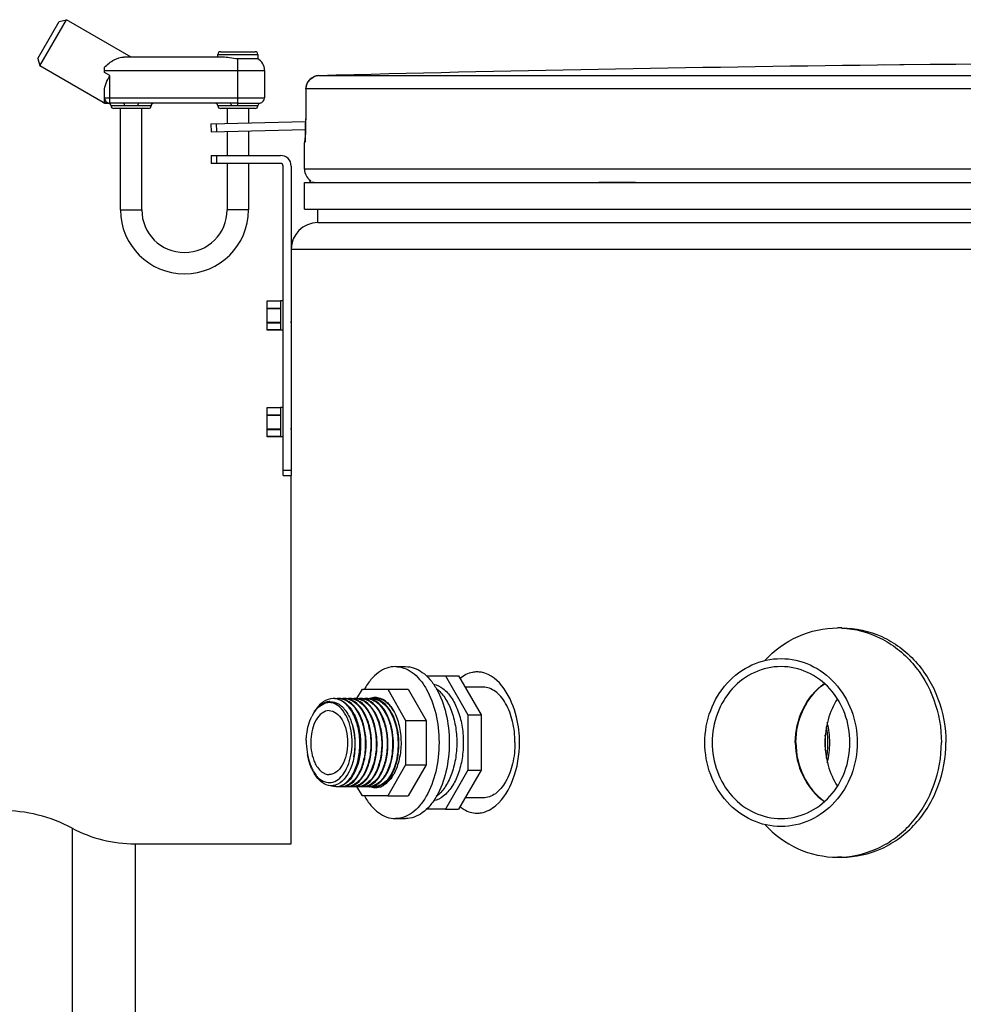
# Model space of a CAD drawing. Header units: millimetres. Extents: x 0 to 297, y 0 to 210.
# Tile 17 of 36: x 54.87 to 61.94, y 178.15 to 185.53. Entities that reach past the tile are written whole.
import ezdxf

# ---------------------------------------------------------------- set-up
doc = ezdxf.new("R2010")
doc.units = ezdxf.units.MM
doc.header["$LTSCALE"] = 16.335
doc.layers.get('0').update_dxf_attribs({"linetype": 'CONTINUOUS'})
doc.layers.add('01_GLOBAL', color=7, linetype='CONTINUOUS')
doc.layers.add('AXES_REF', color=7, linetype='CONTINUOUS')

msp = doc.modelspace()

# ---------------------------------------------------------------- linework, layer by layer
at = {"color": 7, "linetype": 'Continuous'}
for p, q in [((55.0154, 185.185), (55.2154, 185.5314)), ((55.1608, 185.5168), (55.2154, 185.5314)), ((55.7004, 185.2514), (55.2154, 185.5314)), ((55.0008, 185.2396), (55.1608, 185.5168)), ((55.0008, 185.2396), (55.0154, 185.185)), ((56.3886, 185.2514), (55.6468, 185.2514)), ((56.3504, 185.2514), (56.3504, 185.2714)), ((56.3704, 185.2914), (56.6304, 185.2914)), ((56.6504, 185.238), (56.5004, 185.238)), ((56.6504, 185.2714), (56.6504, 185.238)), ((55.4911, 184.9103), (55.0154, 185.185)), ((55.5004, 185.1359), (55.5004, 185.1756)), ((61.4952, 185.1922), (61.296, 185.1898)), ((61.462, 185.1918), (61.3459, 185.1904)), ((61.4947, 185.1922), (61.462, 185.1918)), ((61.496, 185.1922), (61.4947, 185.1922)), ((56.7004, 185.1514), (56.7004, 184.945)), ((55.5004, 184.9113), (55.5004, 184.9974)), ((57.0105, 185.0122), (57.0091, 184.7874)), ((55.5111, 184.905), (55.5403, 184.905)), ((55.6434, 184.905), (55.5404, 184.905)), ((56.443, 184.905), (55.7574, 184.905)), ((56.6504, 184.8858), (56.6504, 184.885)), ((55.8304, 184.865), (55.5704, 184.865)), ((55.6204, 184.105), (55.6204, 184.865)), ((55.7804, 184.105), (55.7804, 184.865)), ((56.6304, 184.865), (56.3704, 184.865)), ((56.4204, 184.865), (56.4204, 184.7536)), ((56.5804, 184.865), (56.5804, 184.7578)), ((56.2989, 184.7505), (57.0089, 184.7689)), ((56.2989, 184.7505), (56.3004, 184.6905)), ((56.3388, 184.7515), (56.3404, 184.6915)), ((57.0081, 184.7196), (57.0077, 184.705)), ((57.0084, 184.7351), (57.0081, 184.7196)), ((57.0087, 184.7515), (57.0084, 184.7351)), ((57.0089, 184.7684), (57.0087, 184.7515)), ((57.0091, 184.7874), (57.0089, 184.7684)), ((56.3004, 184.6905), (57.0078, 184.7089)), ((56.4204, 184.6936), (56.4204, 184.513)), ((56.5804, 184.6978), (56.5804, 184.513)), ((57.0059, 184.658), (57.0055, 184.6495)), ((57.0064, 184.6679), (57.0059, 184.658)), ((57.0068, 184.6791), (57.0064, 184.6679)), ((57.0073, 184.6915), (57.0068, 184.6791)), ((57.0077, 184.705), (57.0073, 184.6915)), ((57.0004, 184.409), (57.0004, 184.6113)), ((56.3004, 184.513), (56.3004, 184.453)), ((56.3004, 184.513), (56.8204, 184.513)), ((56.3404, 184.513), (56.3404, 184.453)), ((56.8204, 184.453), (56.3004, 184.453)), ((56.4204, 184.453), (56.4204, 184.105)), ((56.5804, 184.453), (56.5804, 184.105)), ((56.8404, 182.113), (56.8404, 184.433)), ((56.9004, 184.433), (56.9004, 182.113)), ((57.0004, 184.109), (57.0004, 184.309)), ((57.0004, 184.309), (72.2004, 184.309)), ((57.0404, 184.309), (57.0404, 184.313)), ((57.0004, 184.109), (72.2004, 184.109)), ((57.1004, 184.009), (57.1004, 184.109)), ((57.1004, 184.009), (72.1004, 184.009)), ((56.7204, 183.2036), (56.7204, 183.4224)), ((56.7204, 183.4224), (56.8204, 183.4224)), ((56.8204, 183.423), (56.8204, 183.203)), ((56.8404, 183.423), (56.8204, 183.423)), ((56.903, 183.2502), (56.9004, 183.2595)), ((56.8204, 183.2036), (56.7204, 183.2036)), ((56.8404, 183.203), (56.8204, 183.203)), ((56.7204, 182.4036), (56.7204, 182.6224)), ((56.7204, 182.6224), (56.8204, 182.6224)), ((56.8204, 182.623), (56.8204, 182.403)), ((56.8404, 182.623), (56.8204, 182.623)), ((56.903, 182.4502), (56.9004, 182.4595)), ((56.8204, 182.4036), (56.7204, 182.4036)), ((56.8404, 182.403), (56.8204, 182.403)), ((56.8404, 182.153), (56.9004, 182.153)), ((56.8404, 182.113), (56.9004, 182.113)), ((61.029, 180.969), (60.9952, 180.969)), ((57.9151, 180.609), (58.0573, 180.6089)), ((58.0573, 180.6089), (58.2253, 180.316)), ((58.0573, 180.6089), (58.1556, 180.6089)), ((58.1556, 180.6089), (58.3236, 180.316)), ((57.3935, 180.4386), (57.4339, 180.509)), ((57.4339, 180.509), (57.624, 180.5089)), ((57.624, 180.5089), (57.7583, 180.2746)), ((57.624, 180.5089), (57.7769, 180.5089)), ((57.7769, 180.5089), (57.9112, 180.2746)), ((58.3398, 180.524), (58.2043, 180.524)), ((57.6026, 180.4189), (57.6024, 180.419)), ((57.6025, 180.4188), (57.6024, 180.4189)), ((58.2253, 180.316), (58.2252, 179.9018)), ((58.2253, 180.316), (58.3236, 180.316)), ((58.3236, 180.316), (58.3235, 179.9018)), ((57.7583, 180.2746), (57.7583, 179.9432)), ((57.7583, 180.2746), (57.9112, 180.2746)), ((57.9112, 180.2746), (57.9112, 179.9432)), ((57.0199, 180.0389), (57.0238, 180.0174)), ((57.7583, 179.9432), (57.6239, 179.7089)), ((57.7583, 179.9432), (57.9112, 179.9432)), ((57.9112, 179.9432), (57.7768, 179.7089)), ((57.0657, 179.8926), (57.0758, 179.8753)), ((57.665, 179.8664), (57.6651, 179.8665)), ((57.665, 179.8664), (57.6651, 179.8665)), ((58.2252, 179.9018), (58.0572, 179.6089)), ((58.3235, 179.9018), (58.1555, 179.6089)), ((58.2252, 179.9018), (58.3235, 179.9018)), ((57.4338, 179.709), (57.3935, 179.7793)), ((57.6239, 179.7089), (57.4338, 179.709)), ((57.6239, 179.7089), (57.7768, 179.7089)), ((58.3398, 179.694), (58.2043, 179.694)), ((58.0572, 179.6089), (57.9151, 179.609)), ((58.0572, 179.6089), (58.1555, 179.6089)), ((61.029, 179.249), (60.9952, 179.249))]:
    msp.add_line(p, q, dxfattribs=at)
at = {"color": 9, "linetype": 'Continuous'}
for p, q in [((56.3504, 185.2714), (56.6504, 185.2714)), ((56.5004, 184.8858), (56.5004, 185.238)), ((61.496, 185.1923), (61.496, 185.1922)), ((55.5004, 185.1514), (56.7004, 185.1514)), ((55.5404, 185.1128), (55.5004, 185.1359)), ((55.5404, 184.905), (55.5404, 185.1128)), ((64.212, 185.1115), (57.1079, 185.1115)), ((55.5004, 184.945), (56.7004, 184.945)), ((57.0106, 185.0116), (57.0092, 184.7868)), ((57.0106, 185.0116), (57.0105, 185.0122)), ((64.207, 185.0116), (57.0106, 185.0116)), ((55.4911, 184.9103), (55.5004, 184.9113)), ((55.8504, 184.885), (55.5504, 184.885)), ((56.6504, 184.885), (56.3504, 184.885)), ((56.5004, 184.9055), (56.443, 184.905)), ((56.5004, 184.8858), (56.4497, 184.885)), ((56.5004, 184.9055), (56.6671, 184.9055)), ((56.6504, 184.8858), (56.5004, 184.8858)), ((57.0092, 184.7868), (57.0091, 184.7874)), ((57.0022, 184.6113), (57.0004, 184.6113)), ((72.2004, 184.409), (57.0004, 184.409)), ((57.0404, 184.313), (57.0728, 184.313)), ((59.2078, 184.313), (59.481, 184.313)), ((55.6204, 184.105), (55.7804, 184.105)), ((56.5804, 184.105), (56.4204, 184.105)), ((56.7204, 183.4218), (56.8204, 183.4218)), ((56.7204, 183.3683), (56.8204, 183.3683)), ((56.7204, 183.3648), (56.8204, 183.3648)), ((56.8204, 183.2595), (56.7204, 183.2595)), ((56.8204, 183.256), (56.7204, 183.256)), ((56.8204, 183.2041), (56.7204, 183.2041)), ((56.7204, 182.6218), (56.8204, 182.6218)), ((56.7204, 182.5683), (56.8204, 182.5683)), ((56.7204, 182.5648), (56.8204, 182.5648)), ((56.8204, 182.4595), (56.7204, 182.4595)), ((56.8204, 182.456), (56.7204, 182.456)), ((56.8204, 182.4041), (56.7204, 182.4041))]:
    msp.add_line(p, q, dxfattribs=at)
at = {"color": 7, "linetype": 'Continuous'}
msp.add_lwpolyline([(57.0055, 184.6495), (57.005, 184.6423), (57.0048, 184.6392), (57.0047, 184.6364), (57.0045, 184.634), (57.0043, 184.632), (57.0042, 184.6304), (57.0041, 184.6292), (57.004, 184.6288)], dxfattribs=at)
for centre, radius, start, end in [((56.3704, 185.2714), 0.02, 90, 180), ((56.6304, 185.2714), 0.02, 0, 90), ((56.6004, 185.1514), 0.1, 0, 60), ((64.6004, -103.641), 288.8497, 90.655481, 91.486375), ((64.6004, -103.641), 288.85, 89.384203, 90.615797), ((57.1105, 185.0116), 0.1, 91.48637, 179.62893), ((55.5404, 184.945), 0.04, 180, 270), ((56.6604, 184.945), 0.04, 279.59407, 360), ((55.5111, 184.945), 0.04, 239.999, 269.99885), ((55.5304, 184.885), 0.02, 0, 90), ((55.5704, 184.885), 0.02, 180, 270), ((55.8304, 184.885), 0.02, 270, 360), ((55.8704, 184.885), 0.02, 90, 180), ((56.3304, 184.885), 0.02, 0, 90), ((56.3704, 184.885), 0.02, 180, 270), ((56.6304, 184.885), 0.02, 270, 360), ((56.6704, 184.8858), 0.02, 99.59407, 180), ((57.1004, 184.6113), 0.1, 162.87448, 180), ((56.8204, 184.433), 0.08, 0, 90), ((56.8204, 184.433), 0.02, 0, 90), ((57.1004, 184.409), 0.1, 180, 235.73564), ((57.0664, 184.313), 0.026, 148.62171, 180), ((56.1004, 184.105), 0.48, 180, 360), ((56.1004, 184.105), 0.32, 180, 360), ((60.9952, 180.2624), 0.7066, 87.26042, 89.99942), ((58.2927, 180.4594), 0.1796, 79.36003, 89.92959), ((57.2156, 180.3227), 0.1162, 87.06657, 90.00289), ((57.2215, 180.3216), 0.1173, 81.28727, 89.97286), ((57.2156, 180.3226), 0.1164, 86.33791, 87.06648), ((57.2154, 180.321), 0.118, 80.03279, 86.32027), ((57.2566, 180.3218), 0.1172, 90.00154, 98.50394), ((57.2204, 180.3157), 0.1234, 71.47968, 81.22421), ((57.2565, 180.3229), 0.1161, 87.0355, 89.97395), ((57.2624, 180.3218), 0.1172, 81.42798, 89.94917), ((57.2564, 180.3209), 0.1181, 79.9421, 87.01564), ((57.2975, 180.3217), 0.1173, 90.00275, 98.65311), ((57.2614, 180.3158), 0.1233, 71.61427, 81.37314), ((57.2975, 180.3229), 0.1161, 87.0355, 89.97395), ((57.3034, 180.3218), 0.1172, 81.50259, 89.94978), ((57.3385, 180.3217), 0.1173, 90.00313, 98.72576), ((57.3024, 180.3158), 0.1233, 71.55539, 81.44543), ((57.3384, 180.3229), 0.1161, 87.0355, 89.97395), ((57.3443, 180.3218), 0.1172, 81.43054, 89.9492), ((57.3383, 180.3209), 0.1181, 79.9421, 87.01564), ((57.3794, 180.3217), 0.1173, 90.00277, 98.65573), ((57.3433, 180.3158), 0.1233, 71.55706, 81.37464), ((57.3794, 180.3229), 0.1161, 87.0355, 89.97395), ((57.3853, 180.3218), 0.1172, 81.43229, 89.9492), ((57.3792, 180.3209), 0.1181, 79.9421, 87.01564), ((57.4204, 180.3217), 0.1173, 90.00278, 98.65757), ((57.3843, 180.3158), 0.1233, 71.55841, 81.37645), ((57.4203, 180.3229), 0.1161, 87.0355, 89.97395), ((57.4262, 180.3218), 0.1172, 81.43296, 89.9492), ((57.4202, 180.3209), 0.1181, 79.9421, 87.01564), ((57.4613, 180.3217), 0.1173, 90.00279, 98.65827), ((57.4252, 180.3158), 0.1233, 71.58033, 81.37753), ((57.4613, 180.3229), 0.1161, 87.0355, 89.97395), ((57.4672, 180.3218), 0.1172, 81.45807, 89.94941), ((57.5023, 180.3217), 0.1173, 90.00275, 98.68245), ((57.4662, 180.3158), 0.1233, 71.55886, 81.40182), ((57.5022, 180.3229), 0.1161, 87.0355, 89.97395), ((57.5021, 180.3209), 0.1181, 79.9421, 87.01564), ((57.5082, 180.3218), 0.1172, 81.42906, 89.94923), ((57.5323, 180.3253), 0.116, 88.56041, 101.46124), ((57.5433, 180.3217), 0.1173, 90.00276, 98.65416), ((57.5071, 180.3158), 0.1233, 71.55766, 81.37312), ((57.5322, 180.3269), 0.1144, 84.37907, 88.48642), ((57.5432, 180.3229), 0.1161, 87.0355, 89.97395), ((57.532, 180.3253), 0.116, 81.39337, 84.3792), ((57.5492, 180.3228), 0.1162, 86.07027, 89.97211), ((57.5431, 180.3212), 0.1178, 81.08539, 87.02298), ((57.5317, 180.3232), 0.1182, 77.57567, 81.38861), ((57.1849, 180.3099), 0.0991, 89.98612, 96.20447), ((57.1941, 180.3105), 0.1062, 91.57842, 94.87112), ((57.4892, 180.2883), 0.1533, 58.1013, 61.29887), ((57.5117, 180.2961), 0.1567, 53.7236, 59.91), ((57.5163, 180.2886), 0.1562, 57.12421, 57.85441), ((57.5152, 180.2869), 0.1583, 56.57564, 57.1246), ((57.5033, 180.2844), 0.1711, 51.69275, 53.7789), ((57.3382, 180.1646), 0.3165, 153.69985, 153.84651), ((57.3211, 180.1732), 0.2973, 149.72819, 153.74065), ((57.3018, 180.1843), 0.2751, 148.78952, 149.68825), ((57.3018, 180.1882), 0.2731, 145.075, 149.73732), ((57.2859, 180.1941), 0.2564, 144.98353, 148.82318), ((57.4132, 180.1934), 0.2976, 32.10306, 32.47896), ((57.3876, 180.1892), 0.3219, 29.2688, 30.31294), ((57.7887, 180.2315), 0.798, 202.15789, 202.65855), ((57.2622, 180.0072), 0.2276, 210.24768, 215.29291), ((57.3226, 180.0336), 0.2916, 208.42433, 208.77006), ((57.3065, 180.0245), 0.2731, 208.7281, 212.91484), ((57.2335, 179.9869), 0.1924, 215.29472, 220.3093), ((57.2915, 180.0151), 0.2554, 212.95819, 213.30813), ((57.2795, 180.0071), 0.2409, 213.2762, 216.89345), ((57.4421, 180.0152), 0.268, 326.30292, 328.33301), ((57.3851, 180.0302), 0.3248, 329.69402, 331.37738), ((57.2013, 179.8874), 0.1019, 267.88563, 269.30255), ((57.236, 179.8801), 0.1011, 269.97649, 273.34763), ((57.236, 179.8809), 0.1019, 273.34748, 275.60247), ((57.2419, 179.8814), 0.1025, 270.01303, 279.80754), ((57.2771, 179.8815), 0.1025, 260.06013, 269.93457), ((57.277, 179.8802), 0.1012, 269.97643, 273.34725), ((57.2829, 179.8814), 0.1025, 270.01315, 279.83402), ((57.2769, 179.8809), 0.1019, 273.34683, 275.38642), ((57.318, 179.8815), 0.1025, 260.08661, 269.93472), ((57.3179, 179.8802), 0.1012, 269.97643, 273.34725), ((57.3238, 179.8814), 0.1025, 270.013, 279.82006), ((57.3179, 179.8809), 0.1019, 273.34683, 275.38642), ((57.359, 179.8815), 0.1025, 260.07322, 269.93471), ((57.3589, 179.8802), 0.1012, 269.97643, 273.34725), ((57.3648, 179.8814), 0.1025, 270.01304, 279.82287), ((57.3589, 179.8809), 0.1019, 273.34683, 275.38642), ((57.3999, 179.8815), 0.1025, 260.0761, 269.93474), ((57.3999, 179.8802), 0.1012, 269.97643, 273.34725), ((57.4057, 179.8814), 0.1025, 270.01304, 279.82508), ((57.3998, 179.8809), 0.1019, 273.34683, 275.38642), ((57.4409, 179.8815), 0.1025, 260.07839, 269.93476), ((57.4408, 179.8802), 0.1012, 269.97643, 273.34725), ((57.4467, 179.8814), 0.1024, 270.01242, 279.77212), ((57.4408, 179.8809), 0.1019, 273.34683, 275.38642), ((57.4818, 179.8815), 0.1025, 260.02855, 269.93557), ((57.4818, 179.8802), 0.1012, 269.97643, 273.34725), ((57.5336, 179.8984), 0.1301, 246.76045, 248.96433), ((57.5327, 179.8961), 0.1276, 248.96909, 249.74097), ((57.4877, 179.8814), 0.1025, 270.01298, 279.81963), ((57.4817, 179.8809), 0.1019, 273.34683, 275.38642), ((57.5228, 179.8815), 0.1025, 260.07277, 269.9347), ((57.5227, 179.8802), 0.1012, 269.97643, 273.34725), ((57.4815, 179.9008), 0.1229, 291.02869, 298.65458), ((57.5286, 179.8814), 0.1025, 270.01298, 279.81601), ((57.5227, 179.8809), 0.1019, 273.34683, 275.38642), ((57.5263, 179.8927), 0.124, 288.09488, 288.42544), ((57.5257, 179.8945), 0.126, 288.43091, 290.80638), ((57.5242, 179.8984), 0.1301, 290.81056, 293.74832), ((57.5222, 179.903), 0.1351, 293.7466, 296.06268), ((57.5087, 179.915), 0.1391, 301.60503, 302.44395), ((57.5071, 179.9174), 0.142, 302.44509, 303.60243), ((57.5088, 179.9238), 0.1496, 304.02941, 306.96226), ((58.2927, 179.7586), 0.1796, 270.0704, 280.63975), ((60.9952, 179.9556), 0.7066, 270.00058, 272.73958)]:
    msp.add_arc(centre, radius, start, end, dxfattribs=at)
at = {"color": 9, "linetype": 'Continuous'}
for centre, radius, start, end in [((57.11, 185.0128), 0.0986, 111.89615, 113.75107), ((57.1105, 185.0115), 0.1001, 106.34007, 111.88872), ((57.1108, 185.0106), 0.1009, 102.40753, 106.3459), ((57.1107, 185.0108), 0.1008, 98.98398, 102.40912), ((57.1105, 185.0124), 0.0992, 91.51272, 99.00012), ((53.3377, 184.8066), 3.6715, 358.47449, 359.41224), ((53.0276, 184.8111), 3.9817, 359.39419, 359.65023), ((54.1491, 184.7851), 2.8599, 357.79239, 358.4734), ((57.1022, 184.6113), 0.1, 169.25754, 179.96117), ((57.3571, 180.0553), 0.3319, 201.93185, 203.2941)]:
    msp.add_arc(centre, radius, start, end, dxfattribs=at)
at = {"color": 7, "linetype": 'Continuous'}
for points, knots in [([(55.5004, 185.1756), (55.5232, 185.1958), (55.5657, 185.2324), (55.6213, 185.2514), (55.6468, 185.2514)], [0, 0, 0, 0, 0.543934, 1, 1, 1, 1]), ([(56.5004, 185.238), (56.4799, 185.238), (56.4425, 185.2427), (56.4056, 185.2514), (56.3886, 185.2514)], [0, 0, 0, 0, 0.546892, 1, 1, 1, 1]), ([(55.5004, 184.9974), (55.5004, 185.0168), (55.5125, 185.0572), (55.5308, 185.0936), (55.5404, 185.1128)], [0, 0, 0, 0, 0.474484, 1, 1, 1, 1]), ([(56.903, 183.2502), (56.9028, 183.2512), (56.9015, 183.2571), (56.9009, 183.2632), (56.9004, 183.2683)], [0, 0, 0, 0, 0.163378, 1, 1, 1, 1]), ([(56.903, 182.4502), (56.9028, 182.4512), (56.9015, 182.4571), (56.9009, 182.4632), (56.9004, 182.4683)], [0, 0, 0, 0, 0.163378, 1, 1, 1, 1]), ([(60.4508, 180.7244), (60.5209, 180.7999), (60.6895, 180.9242), (60.895, 180.969), (60.9952, 180.969)], [0, 0, 0, 0, 0.506908, 1, 1, 1, 1]), ([(61.029, 180.969), (61.1308, 180.969), (61.2871, 180.9341), (61.466, 180.8278), (61.6254, 180.683), (61.7693, 180.4426), (61.8085, 180.2205), (61.8085, 180.109)], [0, 0, 0, 0, 0.238248, 0.360302, 0.484617, 0.739095, 1, 1, 1, 1]), ([(61.029, 180.9682), (61.1281, 180.9634), (61.2785, 180.9232), (61.4494, 180.8142), (61.6013, 180.6695), (61.7376, 180.4336), (61.7747, 180.2174), (61.7747, 180.109)], [0, 0, 0, 0, 0.238329, 0.360503, 0.484914, 0.739403, 1, 1, 1, 1]), ([(60.0016, 180.109), (60.0016, 180.1906), (60.0304, 180.3535), (60.1553, 180.5625), (60.3449, 180.705), (60.4981, 180.739), (60.5726, 180.739)], [0, 0, 0, 0, 0.261236, 0.516037, 0.76145, 1, 1, 1, 1]), ([(60.5726, 180.739), (60.6472, 180.739), (60.8003, 180.705), (60.9899, 180.5625), (61.1148, 180.3535), (61.1436, 180.1906), (61.1436, 180.109)], [0, 0, 0, 0, 0.23855, 0.483963, 0.738764, 1, 1, 1, 1]), ([(60.5726, 180.679), (60.5052, 180.679), (60.3666, 180.6482), (60.1951, 180.5193), (60.0821, 180.3302), (60.056, 180.1829), (60.056, 180.109)], [0, 0, 0, 0, 0.23855, 0.483963, 0.738765, 1, 1, 1, 1]), ([(61.0892, 180.109), (61.0892, 180.1829), (61.0632, 180.3302), (60.9502, 180.5193), (60.7786, 180.6482), (60.6401, 180.679), (60.5726, 180.679)], [0, 0, 0, 0, 0.261235, 0.516037, 0.76145, 1, 1, 1, 1]), ([(58.2929, 180.639), (58.2819, 180.639), (58.2361, 180.6347), (58.1934, 180.6116), (58.1669, 180.5892)], [0, 0, 0, 0, 0.241462, 1, 1, 1, 1]), ([(58.6119, 180.109), (58.6119, 180.1726), (58.5927, 180.3706), (58.4662, 180.6097), (58.3259, 180.6359)], [0, 0, 0, 0, 0.308212, 1, 1, 1, 1]), ([(58.5778, 180.1089), (58.5779, 180.1622), (58.5669, 180.2638), (58.5249, 180.3807), (58.4751, 180.4536), (58.4339, 180.4931), (58.3883, 180.5181), (58.3555, 180.524), (58.3398, 180.524)], [0, 0, 0, 0, 0.306858, 0.583671, 0.704559, 0.812557, 0.909538, 1, 1, 1, 1]), ([(60.6797, 180.109), (60.6797, 180.1952), (60.7175, 180.3669), (60.8298, 180.5039), (60.8971, 180.5525)], [0, 0, 0, 0, 0.509322, 1, 1, 1, 1]), ([(60.6839, 180.109), (60.6839, 180.1947), (60.7213, 180.3654), (60.8323, 180.502), (60.899, 180.5508)], [0, 0, 0, 0, 0.509231, 1, 1, 1, 1]), ([(57.2156, 180.439), (57.1895, 180.439), (57.1317, 180.4174), (57.0943, 180.3713), (57.0779, 180.3445)], [0, 0, 0, 0, 0.452564, 1, 1, 1, 1]), ([(57.2459, 179.7795), (57.2698, 179.7818), (57.3212, 179.8076), (57.3739, 179.8828), (57.4081, 179.9842), (57.4193, 180.1013), (57.4065, 180.2194), (57.3703, 180.3239), (57.3147, 180.403), (57.2614, 180.4327), (57.2358, 180.4372)], [0, 0, 0, 0, 0.090318, 0.202531, 0.338563, 0.489595, 0.642225, 0.782871, 0.902063, 1, 1, 1, 1]), ([(57.277, 180.4372), (57.3026, 180.4326), (57.3559, 180.4028), (57.4114, 180.3235), (57.4475, 180.219), (57.4603, 180.1008), (57.4489, 179.9837), (57.4146, 179.8823), (57.3618, 179.8073), (57.3104, 179.7817), (57.2865, 179.7794)], [0, 0, 0, 0, 0.098002, 0.217287, 0.358016, 0.510688, 0.661702, 0.797654, 0.909754, 1, 1, 1, 1]), ([(57.3035, 180.4388), (57.3293, 180.4375), (57.3857, 180.4135), (57.4456, 180.337), (57.4855, 180.2329), (57.5013, 180.1127), (57.4918, 179.9922), (57.4581, 179.887), (57.4048, 179.8087), (57.352, 179.7817), (57.3275, 179.7794)], [0, 0, 0, 0, 0.095895, 0.212157, 0.351293, 0.504287, 0.657024, 0.795159, 0.908958, 1, 1, 1, 1]), ([(57.3589, 180.4372), (57.3845, 180.4326), (57.4378, 180.4028), (57.4933, 180.3235), (57.5294, 180.219), (57.5422, 180.1008), (57.5308, 179.9837), (57.4966, 179.8823), (57.4437, 179.8073), (57.3923, 179.7817), (57.3684, 179.7794)], [0, 0, 0, 0, 0.098002, 0.217287, 0.358016, 0.510688, 0.661702, 0.797654, 0.909754, 1, 1, 1, 1]), ([(57.3999, 180.4372), (57.4255, 180.4326), (57.4787, 180.4028), (57.5343, 180.3235), (57.5704, 180.219), (57.5832, 180.1008), (57.5718, 179.9837), (57.5375, 179.8823), (57.4847, 179.8073), (57.4332, 179.7817), (57.4094, 179.7794)], [0, 0, 0, 0, 0.098002, 0.217287, 0.358016, 0.510688, 0.661702, 0.797654, 0.909754, 1, 1, 1, 1]), ([(57.4408, 180.4372), (57.4664, 180.4326), (57.5197, 180.4028), (57.5752, 180.3235), (57.6114, 180.219), (57.6241, 180.1008), (57.6127, 179.9837), (57.5785, 179.8823), (57.5256, 179.8073), (57.4742, 179.7817), (57.4503, 179.7794)], [0, 0, 0, 0, 0.098002, 0.217287, 0.358016, 0.510688, 0.661702, 0.797654, 0.909754, 1, 1, 1, 1]), ([(57.4673, 180.4388), (57.4866, 180.4378), (57.5275, 180.4247), (57.5784, 180.3793), (57.6191, 180.3134), (57.6578, 180.2021), (57.6684, 180.051), (57.6396, 179.9308), (57.6128, 179.8799)], [0, 0, 0, 0, 0.089307, 0.191127, 0.30996, 0.44413, 0.733312, 1, 1, 1, 1]), ([(57.4802, 180.4382), (57.4841, 180.44), (57.4997, 180.4461), (57.5165, 180.449), (57.5289, 180.449)], [0, 0, 0, 0, 0.257373, 1, 1, 1, 1]), ([(57.5227, 180.4372), (57.5331, 180.4353), (57.5469, 180.4309), (57.5596, 180.4246), (57.5628, 180.4228)], [0, 0, 0, 0, 0.742256, 1, 1, 1, 1]), ([(57.5289, 180.449), (57.5341, 180.449), (57.5555, 180.4475), (57.5762, 180.4398), (57.5902, 180.4317)], [0, 0, 0, 0, 0.243398, 1, 1, 1, 1]), ([(57.5995, 180.4209), (57.5961, 180.423), (57.5828, 180.4307), (57.5682, 180.4362), (57.5571, 180.4386)], [0, 0, 0, 0, 0.259393, 1, 1, 1, 1]), ([(60.9951, 180.4366), (60.9646, 180.3886), (60.9172, 180.2821), (60.9013, 180.1668), (60.9013, 180.109)], [0, 0, 0, 0, 0.496054, 1, 1, 1, 1]), ([(57.0759, 180.3412), (57.0885, 180.3592), (57.1164, 180.3899), (57.1556, 180.4064), (57.1742, 180.4084)], [0, 0, 0, 0, 0.540879, 1, 1, 1, 1]), ([(57.1851, 180.4163), (57.1649, 180.4146), (57.1219, 180.3974), (57.0915, 180.3641), (57.0779, 180.3445)], [0, 0, 0, 0, 0.459244, 1, 1, 1, 1]), ([(57.2774, 180.3619), (57.2648, 180.3759), (57.2371, 180.3994), (57.2014, 180.409), (57.1849, 180.409)], [0, 0, 0, 0, 0.532279, 1, 1, 1, 1]), ([(57.1912, 180.4167), (57.2148, 180.4173), (57.2676, 180.3992), (57.3252, 180.3316), (57.3645, 180.2372), (57.3821, 180.1262), (57.3759, 180.0117), (57.3436, 179.8893), (57.2822, 179.8048), (57.2307, 179.7897)], [0, 0, 0, 0, 0.093217, 0.205514, 0.341198, 0.492441, 0.646004, 0.788009, 1, 1, 1, 1]), ([(57.1997, 179.8101), (57.2182, 179.8129), (57.2571, 179.831), (57.3018, 179.8827), (57.3353, 179.9538), (57.3616, 180.0682), (57.3567, 180.2128), (57.3123, 180.3231), (57.2774, 180.3619)], [0, 0, 0, 0, 0.089468, 0.19527, 0.320218, 0.460233, 0.751371, 1, 1, 1, 1]), ([(57.2596, 180.4327), (57.3103, 180.4157), (57.3727, 180.3379), (57.4113, 180.2202), (57.4247, 180.1114), (57.4165, 180.0022), (57.3843, 179.8849), (57.3283, 179.8047), (57.2799, 179.7862)], [0, 0, 0, 0, 0.215594, 0.354426, 0.504096, 0.653402, 0.791014, 1, 1, 1, 1]), ([(57.3208, 179.7862), (57.3693, 179.8047), (57.4253, 179.885), (57.4575, 180.0023), (57.4657, 180.1116), (57.4522, 180.2205), (57.4135, 180.3382), (57.3511, 180.416), (57.3003, 180.4328)], [0, 0, 0, 0, 0.209032, 0.346689, 0.496031, 0.645715, 0.784524, 1, 1, 1, 1]), ([(57.3618, 179.7862), (57.4102, 179.8047), (57.4662, 179.885), (57.4984, 180.0023), (57.5066, 180.1115), (57.4932, 180.2204), (57.4545, 180.3381), (57.3921, 180.4159), (57.3414, 180.4327)], [0, 0, 0, 0, 0.209009, 0.346645, 0.495972, 0.645652, 0.784472, 1, 1, 1, 1]), ([(57.4028, 179.7862), (57.4512, 179.8047), (57.5072, 179.885), (57.5394, 180.0023), (57.5476, 180.1115), (57.5341, 180.2204), (57.4955, 180.3381), (57.4331, 180.4159), (57.3823, 180.4327)], [0, 0, 0, 0, 0.209012, 0.346646, 0.495973, 0.645651, 0.784473, 1, 1, 1, 1]), ([(57.4438, 179.7862), (57.4923, 179.8048), (57.5482, 179.8851), (57.5804, 180.0024), (57.5885, 180.1116), (57.5751, 180.2205), (57.5364, 180.3381), (57.474, 180.4159), (57.4233, 180.4327)], [0, 0, 0, 0, 0.209073, 0.346718, 0.496039, 0.645697, 0.784498, 1, 1, 1, 1]), ([(57.4847, 179.7862), (57.5331, 179.8047), (57.5891, 179.885), (57.6213, 180.0023), (57.6295, 180.1115), (57.616, 180.2204), (57.5773, 180.3381), (57.5149, 180.4159), (57.4642, 180.4328)], [0, 0, 0, 0, 0.209022, 0.346664, 0.495995, 0.645671, 0.784489, 1, 1, 1, 1]), ([(57.6174, 179.8774), (57.6427, 179.9244), (57.6718, 180.0354), (57.6669, 180.1769), (57.6365, 180.2852), (57.5953, 180.3692), (57.5438, 180.4199), (57.5052, 180.4327)], [0, 0, 0, 0, 0.259113, 0.543575, 0.679062, 0.802063, 1, 1, 1, 1]), ([(57.5702, 180.4185), (57.6136, 180.3915), (57.6811, 180.2878), (57.7114, 180.1092), (57.6883, 179.9316), (57.6268, 179.8265), (57.5857, 179.7992)], [0, 0, 0, 0, 0.223555, 0.504703, 0.783656, 1, 1, 1, 1]), ([(57.5987, 179.8042), (57.6382, 179.8339), (57.6959, 179.9388), (57.7169, 180.1143), (57.6859, 180.2892), (57.62, 180.3905), (57.5778, 180.4175)], [0, 0, 0, 0, 0.219635, 0.49836, 0.77739, 1, 1, 1, 1]), ([(57.6327, 180.3936), (57.6304, 180.3961), (57.621, 180.4053), (57.6107, 180.4135), (57.6026, 180.4189)], [0, 0, 0, 0, 0.259325, 1, 1, 1, 1]), ([(57.6094, 180.4187), (57.6122, 180.4165), (57.6236, 180.4069), (57.6339, 180.3959), (57.641, 180.3872)], [0, 0, 0, 0, 0.240045, 1, 1, 1, 1]), ([(57.6643, 180.3533), (57.6619, 180.357), (57.6524, 180.3712), (57.6415, 180.3846), (57.6327, 180.3936)], [0, 0, 0, 0, 0.260572, 1, 1, 1, 1]), ([(57.641, 180.3872), (57.6432, 180.3845), (57.6521, 180.3731), (57.66, 180.3611), (57.6655, 180.3517)], [0, 0, 0, 0, 0.24172, 1, 1, 1, 1]), ([(57.013, 180.1243), (57.0135, 180.1406), (57.0182, 180.2021), (57.0341, 180.2633), (57.0541, 180.3041)], [0, 0, 0, 0, 0.264227, 1, 1, 1, 1]), ([(57.6684, 180.3466), (57.6872, 180.3129), (57.7149, 180.2352), (57.7284, 180.1112), (57.7157, 179.9868), (57.6887, 179.9086), (57.6702, 179.8746)], [0, 0, 0, 0, 0.237111, 0.499181, 0.761694, 1, 1, 1, 1]), ([(60.9124, 179.9911), (60.9204, 180.0298), (60.928, 180.109), (60.9204, 180.1882), (60.9124, 180.2268)], [0, 0, 0, 0, 0.5, 1, 1, 1, 1]), ([(60.9194, 179.9594), (60.9257, 179.9834), (60.935, 180.033), (60.9396, 180.109), (60.935, 180.1849), (60.9257, 180.2346), (60.9194, 180.2586)], [0, 0, 0, 0, 0.246151, 0.5, 0.753849, 1, 1, 1, 1]), ([(60.904, 180.0514), (60.905, 180.0609), (60.908, 180.0993), (60.907, 180.1379), (60.904, 180.1666)], [0, 0, 0, 0, 0.249482, 1, 1, 1, 1]), ([(58.3259, 179.5821), (58.3659, 179.5896), (58.4743, 179.6514), (58.5837, 179.8431), (58.6119, 180.0154), (58.6119, 180.109)], [0, 0, 0, 0, 0.191832, 0.559032, 1, 1, 1, 1]), ([(58.5778, 180.1089), (58.5778, 180.0556), (58.5668, 179.954), (58.5249, 179.8372), (58.4751, 179.7643), (58.4338, 179.7248), (58.3883, 179.6998), (58.3555, 179.694), (58.3398, 179.694)], [0, 0, 0, 0, 0.306866, 0.583667, 0.70455, 0.812547, 0.909532, 1, 1, 1, 1]), ([(60.5726, 179.479), (60.4981, 179.479), (60.3449, 179.513), (60.1553, 179.6555), (60.0304, 179.8645), (60.0016, 180.0273), (60.0016, 180.109)], [0, 0, 0, 0, 0.23855, 0.483963, 0.738764, 1, 1, 1, 1]), ([(60.056, 180.109), (60.056, 180.0351), (60.0821, 179.8878), (60.1951, 179.6987), (60.3666, 179.5698), (60.5052, 179.539), (60.5726, 179.539)], [0, 0, 0, 0, 0.261235, 0.516037, 0.76145, 1, 1, 1, 1]), ([(60.5726, 179.539), (60.6401, 179.539), (60.7786, 179.5698), (60.9502, 179.6987), (61.0632, 179.8878), (61.0892, 180.0351), (61.0892, 180.109)], [0, 0, 0, 0, 0.23855, 0.483963, 0.738765, 1, 1, 1, 1]), ([(61.1436, 180.109), (61.1436, 180.0273), (61.1148, 179.8645), (60.9899, 179.6555), (60.8003, 179.513), (60.6472, 179.479), (60.5726, 179.479)], [0, 0, 0, 0, 0.261236, 0.516037, 0.76145, 1, 1, 1, 1]), ([(60.6797, 180.109), (60.6797, 180.0228), (60.7175, 179.8511), (60.8298, 179.7141), (60.8971, 179.6655)], [0, 0, 0, 0, 0.509322, 1, 1, 1, 1]), ([(60.6839, 180.109), (60.6839, 180.0233), (60.7213, 179.8526), (60.8323, 179.7159), (60.899, 179.6672)], [0, 0, 0, 0, 0.509231, 1, 1, 1, 1]), ([(60.9013, 180.109), (60.9013, 180.0512), (60.9172, 179.9359), (60.9646, 179.8294), (60.9951, 179.7814)], [0, 0, 0, 0, 0.503946, 1, 1, 1, 1]), ([(61.029, 179.249), (61.1308, 179.249), (61.2871, 179.2839), (61.466, 179.3902), (61.6254, 179.5349), (61.7693, 179.7753), (61.8085, 179.9975), (61.8085, 180.109)], [0, 0, 0, 0, 0.238248, 0.360302, 0.484617, 0.739095, 1, 1, 1, 1]), ([(61.029, 179.2498), (61.1281, 179.2545), (61.2785, 179.2948), (61.4494, 179.4037), (61.6013, 179.5485), (61.7376, 179.7844), (61.7747, 180.0005), (61.7747, 180.109)], [0, 0, 0, 0, 0.238329, 0.360503, 0.484914, 0.739403, 1, 1, 1, 1]), ([(57.0475, 179.9297), (57.0448, 179.9364), (57.0344, 179.9649), (57.0274, 179.9945), (57.0237, 180.0174)], [0, 0, 0, 0, 0.237684, 1, 1, 1, 1]), ([(57.0238, 180.0174), (57.0253, 180.0097), (57.0318, 179.9802), (57.0411, 179.9513), (57.0496, 179.9306)], [0, 0, 0, 0, 0.25848, 1, 1, 1, 1]), ([(57.0657, 179.8926), (57.064, 179.8954), (57.0573, 179.9075), (57.0515, 179.92), (57.0475, 179.9297)], [0, 0, 0, 0, 0.241055, 1, 1, 1, 1]), ([(57.1975, 179.7855), (57.1742, 179.7864), (57.1228, 179.808), (57.0902, 179.8505), (57.0758, 179.8753)], [0, 0, 0, 0, 0.449081, 1, 1, 1, 1]), ([(57.0868, 179.8624), (57.0917, 179.8565), (57.1106, 179.8359), (57.1351, 179.8198), (57.1545, 179.8137)], [0, 0, 0, 0, 0.274181, 1, 1, 1, 1]), ([(57.6128, 179.8799), (57.6077, 179.8702), (57.588, 179.8369), (57.56, 179.8073), (57.5356, 179.7937)], [0, 0, 0, 0, 0.28041, 1, 1, 1, 1]), ([(57.5404, 179.793), (57.548, 179.7971), (57.5799, 179.8189), (57.6033, 179.8511), (57.6174, 179.8774)], [0, 0, 0, 0, 0.223449, 1, 1, 1, 1]), ([(57.5987, 179.8041), (57.605, 179.8072), (57.6311, 179.8231), (57.6519, 179.8468), (57.665, 179.8664)], [0, 0, 0, 0, 0.228088, 1, 1, 1, 1]), ([(57.6655, 179.8663), (57.6621, 179.8605), (57.6486, 179.839), (57.6322, 179.8193), (57.6183, 179.8069)], [0, 0, 0, 0, 0.266288, 1, 1, 1, 1]), ([(57.5648, 179.7748), (57.5526, 179.7708), (57.5265, 179.7667), (57.5006, 179.7719), (57.4885, 179.7764)], [0, 0, 0, 0, 0.498853, 1, 1, 1, 1]), ([(57.5356, 179.7937), (57.5321, 179.7917), (57.5182, 179.7847), (57.5028, 179.7805), (57.4913, 179.7794)], [0, 0, 0, 0, 0.259705, 1, 1, 1, 1]), ([(57.5815, 179.7966), (57.5776, 179.7942), (57.5623, 179.7857), (57.5451, 179.7806), (57.5322, 179.7794)], [0, 0, 0, 0, 0.261557, 1, 1, 1, 1]), ([(57.6183, 179.8069), (57.6155, 179.8043), (57.6041, 179.7946), (57.5914, 179.7865), (57.5815, 179.7816)], [0, 0, 0, 0, 0.260926, 1, 1, 1, 1]), ([(58.1669, 179.6289), (58.1762, 179.6209), (58.2129, 179.5937), (58.2595, 179.579), (58.2929, 179.579)], [0, 0, 0, 0, 0.267728, 1, 1, 1, 1]), ([(60.4508, 179.4936), (60.5209, 179.4181), (60.6895, 179.2938), (60.895, 179.249), (60.9952, 179.249)], [0, 0, 0, 0, 0.506908, 1, 1, 1, 1])]:
    msp.add_open_spline(points, degree=3, knots=knots, dxfattribs=at)
at = {"color": 9, "linetype": 'Continuous'}
for points in [[(57.0106, 185.0116), (57.0106, 185.048), (57.0369, 185.0884), (57.0702, 185.1031)], [(55.5004, 184.9113), (55.506, 184.9074), (55.5131, 184.905), (55.5199, 184.905)]]:
    msp.add_open_spline(points, degree=3, dxfattribs=at)
for points, knots in [([(55.643, 184.905), (55.6455, 184.905), (55.6494, 184.8961), (55.6497, 184.8897), (55.6497, 184.885)], [0, 0, 0, 0, 0.346151, 1, 1, 1, 1]), ([(55.7574, 184.905), (55.7384, 184.905), (55.7004, 184.9061), (55.6624, 184.905), (55.6434, 184.905)], [0, 0, 0, 0, 0.500003, 1, 1, 1, 1]), ([(55.7511, 184.885), (55.7342, 184.885), (55.7004, 184.8867), (55.6666, 184.885), (55.6497, 184.885)], [0, 0, 0, 0, 0.5, 1, 1, 1, 1]), ([(55.7579, 184.905), (55.7553, 184.905), (55.7515, 184.8961), (55.7511, 184.8897), (55.7511, 184.885)], [0, 0, 0, 0, 0.346148, 1, 1, 1, 1]), ([(56.443, 184.905), (56.4455, 184.905), (56.4494, 184.8961), (56.4497, 184.8897), (56.4497, 184.885)], [0, 0, 0, 0, 0.346151, 1, 1, 1, 1]), ([(57.0068, 184.6749), (57.0062, 184.6592), (56.9992, 184.6455), (57.0078, 184.6115), (57.0022, 184.6113)], [0, 0, 0, 0, 0.737793, 1, 1, 1, 1]), ([(57.3704, 180.0016), (57.3741, 180.0202), (57.3843, 180.0963), (57.3775, 180.1748), (57.3618, 180.2303)], [0, 0, 0, 0, 0.247825, 1, 1, 1, 1])]:
    msp.add_open_spline(points, degree=3, knots=knots, dxfattribs=at)
at = {"color": 7, "linetype": 'Continuous'}
for points in [[(57.5778, 180.4175), (57.568, 180.4238), (57.5573, 180.429), (57.5461, 180.4327)], [(57.013, 180.1243), (57.0129, 180.0957), (57.0151, 180.067), (57.0199, 180.0389)], [(57.0522, 179.9241), (57.0564, 179.9141), (57.061, 179.9043), (57.0662, 179.8948)], [(57.1545, 179.8137), (57.1689, 179.8092), (57.1847, 179.8078), (57.1997, 179.8101)], [(57.2307, 179.7897), (57.2208, 179.7868), (57.2104, 179.7853), (57.2, 179.7854)], [(57.236, 179.779), (57.2238, 179.779), (57.2115, 179.7813), (57.2, 179.7855)], [(57.2799, 179.7862), (57.2733, 179.7836), (57.2664, 179.7817), (57.2594, 179.7805)], [(57.3004, 179.7805), (57.3074, 179.7817), (57.3142, 179.7836), (57.3208, 179.7862)], [(57.3413, 179.7805), (57.3483, 179.7817), (57.3552, 179.7836), (57.3618, 179.7862)], [(57.3823, 179.7805), (57.3893, 179.7817), (57.3961, 179.7836), (57.4028, 179.7862)], [(57.4232, 179.7805), (57.4303, 179.7817), (57.4372, 179.7836), (57.4438, 179.7862)], [(57.4641, 179.7805), (57.4711, 179.7817), (57.478, 179.7836), (57.4847, 179.7862)], [(57.5051, 179.7805), (57.5121, 179.7817), (57.519, 179.7836), (57.5256, 179.7862)], [(57.5461, 179.7805), (57.5531, 179.7817), (57.5599, 179.7836), (57.5666, 179.7862)], [(57.5666, 179.7862), (57.5757, 179.7896), (57.5844, 179.7943), (57.5925, 179.7998)]]:
    msp.add_open_spline(points, degree=3, dxfattribs=at)
at = {"layer": '01_GLOBAL', "color": 7, "linetype": 'Continuous'}
for p, q in [((57.1004, 184.009), (72.1004, 184.009)), ((56.9004, 179.349), (56.9004, 182.113))]:
    msp.add_line(p, q, dxfattribs=at)
at = {"layer": '01_GLOBAL', "color": 9, "linetype": 'Continuous'}
msp.add_line((56.9004, 183.809), (72.3004, 183.809), dxfattribs=at)
at = {"layer": '01_GLOBAL', "color": 7, "linetype": 'Continuous'}
msp.add_arc((57.1004, 183.809), 0.2, 90, 180, dxfattribs=at)
at = {"layer": 'AXES_REF', "color": 7, "linetype": 'Continuous'}
for p, q in [((57.6819, 180.679), (57.7583, 180.679)), ((57.6817, 179.539), (57.7581, 179.539)), ((55.7297, 179.349), (56.9004, 179.349))]:
    msp.add_line(p, q, dxfattribs=at)
at = {"layer": 'AXES_REF', "color": 9, "linetype": 'Continuous'}
for p, q in [((55.2591, 179.4666), (55.2591, 132.9513)), ((55.7297, 179.349), (55.7297, 133.069))]:
    msp.add_line(p, q, dxfattribs=at)
at = {"layer": 'AXES_REF', "color": 7, "linetype": 'Continuous'}
for centre, radius, start, end in [((57.7913, 179.9833), 0.3747, 326.69862, 326.88104), ((54.7297, 178.474), 1.125, 61.92751, 90), ((55.7297, 180.349), 1, 241.92751, 270)]:
    msp.add_arc(centre, radius, start, end, dxfattribs=at)
for points, knots in [([(57.6819, 180.679), (57.6601, 180.679), (57.6146, 180.6708), (57.5514, 180.6359), (57.4944, 180.5807), (57.4633, 180.5346), (57.4489, 180.5092)], [0, 0, 0, 0, 0.216903, 0.44967, 0.709226, 1, 1, 1, 1]), ([(57.6819, 180.679), (57.7034, 180.679), (57.7484, 180.6709), (57.8111, 180.6366), (57.8677, 180.5823), (57.9361, 180.4822), (57.9937, 180.3216), (58.0167, 180.1088), (57.9936, 179.8961), (57.936, 179.7356), (57.8676, 179.6355), (57.8109, 179.5813), (57.7483, 179.547), (57.7033, 179.539), (57.6817, 179.539)], [0, 0, 0, 0, 0.045236, 0.093732, 0.147739, 0.20819, 0.346606, 0.500043, 0.65347, 0.791859, 0.852293, 0.906284, 0.954768, 1, 1, 1, 1]), ([(57.7583, 180.679), (57.7799, 180.679), (57.8249, 180.6709), (57.8875, 180.6366), (57.9442, 180.5823), (58.0125, 180.4822), (58.0701, 180.3216), (58.0931, 180.1088), (58.0701, 179.8961), (58.0124, 179.7356), (57.944, 179.6355), (57.8874, 179.5813), (57.8247, 179.547), (57.7797, 179.539), (57.7581, 179.539)], [0, 0, 0, 0, 0.045236, 0.093732, 0.147739, 0.20819, 0.346606, 0.500043, 0.65347, 0.791859, 0.852293, 0.906284, 0.954768, 1, 1, 1, 1]), ([(57.968, 180.546), (57.9932, 180.5408), (58.0451, 180.5148), (58.1062, 180.4455), (58.1532, 180.3511), (58.1832, 180.2381), (58.1942, 180.1151), (58.1852, 179.9916), (58.157, 179.8773), (58.1246, 179.8084), (58.1051, 179.7786)], [0, 0, 0, 0, 0.088936, 0.193005, 0.314627, 0.450704, 0.594945, 0.739577, 0.876764, 1, 1, 1, 1]), ([(57.9885, 180.5136), (58.0129, 180.4954), (58.0578, 180.4447), (58.105, 180.3487), (58.1349, 180.2338), (58.1451, 180.109), (58.1349, 179.9842), (58.105, 179.8693), (58.0578, 179.7732), (58.0129, 179.7226), (57.9885, 179.7044)], [0, 0, 0, 0, 0.102702, 0.222941, 0.357521, 0.500003, 0.642483, 0.777062, 0.8973, 1, 1, 1, 1]), ([(57.1849, 180.349), (57.1663, 180.349), (57.1248, 180.3326), (57.0989, 180.2986), (57.0875, 180.2788)], [0, 0, 0, 0, 0.448537, 1, 1, 1, 1]), ([(57.1849, 180.349), (57.2035, 180.349), (57.245, 180.3325), (57.2882, 180.276), (57.3162, 180.1986), (57.3258, 180.1089), (57.3162, 180.0193), (57.2881, 179.9419), (57.2449, 179.8854), (57.2034, 179.869), (57.1848, 179.869)], [0, 0, 0, 0, 0.092898, 0.207135, 0.346052, 0.500044, 0.654025, 0.792915, 0.907119, 1, 1, 1, 1]), ([(57.0875, 180.2788), (57.0624, 180.2349), (57.0385, 180.1303), (57.0515, 180.0248), (57.0705, 179.9754)], [0, 0, 0, 0, 0.488723, 1, 1, 1, 1]), ([(57.0705, 179.9754), (57.0748, 179.9642), (57.0918, 179.9266), (57.1203, 179.8916), (57.1468, 179.8783)], [0, 0, 0, 0, 0.288458, 1, 1, 1, 1]), ([(57.1468, 179.8783), (57.1498, 179.8768), (57.1618, 179.8715), (57.1751, 179.869), (57.1848, 179.869)], [0, 0, 0, 0, 0.258974, 1, 1, 1, 1]), ([(58.1044, 179.7776), (58.087, 179.751), (58.0486, 179.7054), (57.9943, 179.6774), (57.968, 179.672)], [0, 0, 0, 0, 0.541187, 1, 1, 1, 1]), ([(57.4489, 179.7089), (57.4633, 179.6835), (57.4944, 179.6374), (57.5513, 179.5822), (57.6145, 179.5472), (57.6599, 179.539), (57.6817, 179.539)], [0, 0, 0, 0, 0.290767, 0.550331, 0.783108, 1, 1, 1, 1])]:
    msp.add_open_spline(points, degree=3, knots=knots, dxfattribs=at)

doc.saveas('drawing.dxf')
